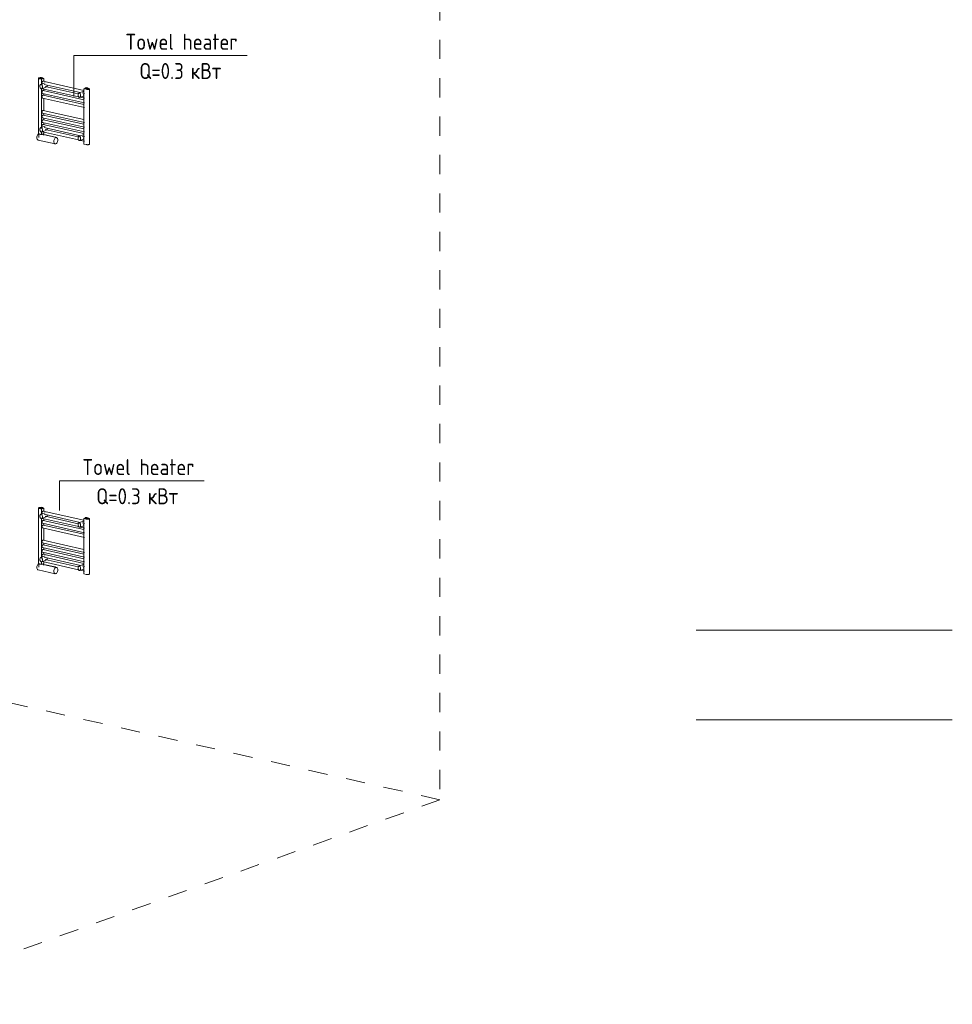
# Model space of a CAD drawing. Header units: millimetres. Extents: x 37142 to 69399, y 2700 to 29257.
# Tile 21 of 85: x 43188 to 50466, y 2700 to 10386. Entities that reach past the tile are written whole.
import ezdxf

# ---------------------------------------------------------------- set-up
doc = ezdxf.new("R2010")
doc.units = ezdxf.units.MM
doc.linetypes.add('ADSK_Скрыто', pattern=[300, 150, -150])
for name, color, linetype, lineweight in [('A-DETL-____-OTLN', 90, 'Continuous', 9), ('G-____-____-SYMB', 111, 'ADSK_Скрыто', 20), ('M-EQPM-___-IDEN', 50, 'Continuous', 20), ('M-EQPM-____-OTLN', 50, 'Continuous', 20)]:
    doc.layers.add(name, color=color, linetype=linetype, lineweight=lineweight)
doc.styles.add('GOST Common', font='GOST_Common.ttf', dxfattribs={"width": 0.9, "height": 125})

# ---------------------------------------------------------------- blocks, each defined once
blk = doc.blocks.new('THERMEX_Электрический_полотенцесушитель_Menta - THERMEX_MENTA-1657907-3D Отопление Left')
at = {"layer": 'M-EQPM-____-OTLN'}
for p, q in [((43333.5, 6573.3), (43333.5, 6141.9)), ((43339.2, 6569.9), (43358.8, 6565.5)), ((43346.9, 6578.4), (43345.2, 6575.1)), ((43345.2, 6575.1), (43354.6, 6572.9)), ((43345.2, 6570.3), (43345.2, 6575.1)), ((43354.6, 6568.1), (43345.2, 6570.3)), ((43358.1, 6579.7), (43346.9, 6578.4)), ((43386.4, 6537.6), (43352.5, 6525.4)), ((43354.6, 6572.9), (43365.7, 6574.2)), ((43354.6, 6572.9), (43354.6, 6568.1)), ((43365.7, 6569.4), (43354.6, 6568.1)), ((43367.5, 6577.6), (43358.1, 6579.7)), ((43358.8, 6565.5), (43377.4, 6572.2)), ((43358.8, 6528), (43358.8, 6565.5)), ((43365.7, 6574.2), (43367.5, 6577.6)), ((43365.7, 6569.4), (43365.7, 6574.2)), ((43367.5, 6572.8), (43365.7, 6569.4)), ((43367.5, 6572.8), (43367.5, 6577.6)), ((43377.4, 6572.2), (43367.5, 6574.4)), ((43687.8, 6478.3), (43370.5, 6549.9)), ((43377.4, 6548.3), (43377.4, 6572.2)), ((43358.8, 6190.5), (43358.8, 6491.2)), ((43359.1, 6491.2), (43395.8, 6504.4)), ((43365.7, 6492), (43647.7, 6428.4)), ((43687.8, 6405.5), (43370.5, 6477)), ((43377.4, 6475.4), (43377.4, 6489.5)), ((43378.5, 6525.5), (43660.3, 6462)), ((43644.7, 6451.6), (43386.6, 6509.8)), ((43684.1, 6470.4), (43650.2, 6458.3)), ((43676.3, 6458.4), (43694.7, 6454.2)), ((43697.8, 6494.9), (43687.8, 6491.3)), ((43687.8, 6491.3), (43707.4, 6486.9)), ((43687.8, 6059.9), (43687.8, 6491.3)), ((43699.5, 6498.9), (43697.8, 6495.6)), ((43697.8, 6495.6), (43707.2, 6493.4)), ((43697.8, 6495.6), (43697.8, 6490.8)), ((43707.2, 6488.7), (43697.8, 6490.8)), ((43710.7, 6500.2), (43699.5, 6498.9)), ((43707.2, 6493.4), (43718.3, 6494.7)), ((43707.2, 6488.7), (43707.2, 6493.4)), ((43718.3, 6489.9), (43707.2, 6488.7)), ((43720.1, 6498.1), (43710.7, 6500.2)), ((43718.3, 6494.7), (43720.1, 6498.1)), ((43718.3, 6489.9), (43718.3, 6494.7)), ((43720.1, 6493.3), (43718.3, 6489.9)), ((43720.1, 6493.3), (43720.1, 6498.1)), ((43726.1, 6493.6), (43720.1, 6495)), ((43731.8, 6058.8), (43731.8, 6490.3)), ((43365.7, 6455.6), (43694.7, 6381.4)), ((43365.7, 6419.1), (43694.7, 6344.9)), ((43687.8, 6369), (43370.5, 6440.6)), ((43377.4, 6439), (43377.4, 6453.1)), ((43377.4, 6321), (43377.4, 6416.7)), ((43656.9, 6424.1), (43687.8, 6435.2)), ((43660.6, 6425.5), (43694.7, 6417.8)), ((43687.8, 6441.9), (43684.3, 6442.7)), ((43687.8, 6251.1), (43370.5, 6322.7)), ((43365.7, 6301.2), (43694.7, 6227)), ((43365.7, 6264.8), (43694.7, 6190.6)), ((43365.7, 6228.3), (43694.7, 6154.1)), ((43687.8, 6214.7), (43370.5, 6286.2)), ((43687.8, 6178.2), (43370.5, 6249.8)), ((43377.4, 6284.6), (43377.4, 6298.7)), ((43377.4, 6248.2), (43377.4, 6262.3)), ((43386.1, 6200), (43352.5, 6187.9)), ((43358.8, 6134.1), (43358.8, 6153.8)), ((43359.1, 6153.8), (43395, 6166.6)), ((43366.3, 6155.4), (43364.7, 6155.8)), ((43365.7, 6155.5), (43647, 6092)), ((43687.8, 6141.8), (43370.5, 6213.4)), ((43377.4, 6211.7), (43377.4, 6225.9)), ((43377.4, 6140.8), (43377.4, 6153)), ((43378.1, 6189.1), (43662, 6125.1)), ((43645, 6115), (43386.5, 6173.3)), ((43331.2, 6091.4), (43464.4, 6061.3)), ((43338.3, 6140.1), (43338.3, 6111.3)), ((43358.8, 6134.1), (43339.4, 6138.5)), ((43377.4, 6140.8), (43358.8, 6134.1)), ((43475.4, 6110.1), (43358.8, 6136.4)), ((43374.3, 6128.8), (43374.3, 6140.1)), ((43389, 6130.9), (43465, 6113.8)), ((43683.8, 6132.9), (43650.2, 6120.8)), ((43656.9, 6086.6), (43687.8, 6097.8)), ((43662.2, 6088.6), (43694.7, 6081.3)), ((43675.9, 6122), (43694.7, 6117.7)), ((43687.8, 6105.4), (43684.2, 6106.2)), ((43707.4, 6055.5), (43687.8, 6059.9))]:
    blk.add_line(p, q, dxfattribs=at)
for points in [[(43346.4, 6577.5, 0), (43343, 6577.2, 0), (43339.6, 6576.7, 0), (43336.7, 6575.9, 0), (43334.7, 6575, 0), (43333.7, 6573.9, 0), (43333.6, 6572.8, 0), (43334.5, 6571.7, 0), (43336.5, 6570.7, 0), (43339.2, 6569.9, 0)], [(43361.2, 6536.7, 0), (43361.5, 6539.5, 0), (43362.2, 6542.3, 0), (43363.3, 6544.9, 0), (43364.7, 6547.1, 0), (43366.3, 6548.7, 0), (43368.1, 6549.7, 0), (43369.9, 6550, 0), (43370.5, 6549.9, 0)], [(43363.9, 6529.3, 0), (43363.3, 6530, 0), (43362.2, 6531.8, 0), (43361.5, 6534.1, 0), (43361.2, 6536.7, 0)], [(43355.8, 6525.6, 0), (43353.7, 6525.7, 0), (43351.7, 6525, 0), (43349.8, 6523.6, 0), (43348.2, 6521.6, 0), (43347, 6518.9, 0), (43346.1, 6515.8, 0), (43345.7, 6512.4, 0), (43345.7, 6508.8, 0), (43346.1, 6505.2, 0), (43347, 6501.7, 0), (43348.2, 6498.5, 0), (43349.8, 6495.7, 0), (43351.7, 6493.5, 0), (43353.7, 6491.9, 0), (43355.8, 6491, 0)], [(43355.8, 6491, 0), (43357.9, 6490.9, 0), (43359.9, 6491.6, 0), (43361.8, 6493, 0), (43363.4, 6495, 0), (43364.6, 6497.7, 0), (43365.5, 6500.8, 0), (43365.9, 6504.2, 0), (43365.9, 6507.8, 0), (43365.5, 6511.5, 0), (43364.6, 6515, 0), (43363.4, 6518.2, 0), (43361.8, 6520.9, 0), (43359.9, 6523.2, 0), (43357.9, 6524.7, 0), (43355.8, 6525.6, 0)], [(43361.2, 6463.8, 0), (43361.5, 6466.6, 0), (43362.2, 6469.4, 0), (43363.3, 6472, 0), (43364.7, 6474.2, 0), (43366.3, 6475.8, 0), (43368.1, 6476.8, 0), (43369.9, 6477.1, 0), (43370.5, 6477, 0)], [(43366.3, 6455.5, 0), (43364.7, 6455.9, 0), (43363.3, 6457.1, 0), (43362.2, 6458.9, 0), (43361.5, 6461.2, 0), (43361.2, 6463.8, 0)], [(43366.3, 6491.9, 0), (43364.7, 6492.4, 0), (43363.8, 6492.9, 0)], [(43403.2, 6520.2, 0), (43403.2, 6517.6, 0), (43402.8, 6514.2, 0), (43401.9, 6511.1, 0), (43400.6, 6508.4, 0), (43399.5, 6506.8, 0)], [(43653.5, 6458.5, 0), (43651.4, 6458.6, 0), (43649.4, 6457.9, 0), (43647.6, 6456.5, 0), (43646, 6454.5, 0), (43644.7, 6451.8, 0), (43643.9, 6448.7, 0), (43643.4, 6445.3, 0), (43643.4, 6441.7, 0), (43643.9, 6438, 0), (43644.7, 6434.5, 0), (43646, 6431.3, 0), (43647.6, 6428.6, 0), (43649.4, 6426.3, 0), (43651.4, 6424.8, 0), (43653.5, 6423.9, 0)], [(43653.5, 6423.9, 0), (43655.7, 6423.8, 0), (43657.7, 6424.5, 0), (43659.5, 6425.9, 0), (43661.1, 6427.9, 0), (43662.4, 6430.6, 0), (43663.2, 6433.7, 0), (43663.7, 6437.1, 0), (43663.7, 6440.7, 0), (43663.2, 6444.3, 0), (43662.4, 6447.8, 0), (43661.1, 6451, 0), (43659.5, 6453.8, 0), (43657.7, 6456, 0), (43655.7, 6457.6, 0), (43653.5, 6458.5, 0)], [(43707.4, 6486.9, 0), (43710.8, 6486.3, 0), (43714.6, 6486, 0), (43718.5, 6486, 0), (43722.3, 6486.3, 0), (43725.7, 6486.8, 0), (43728.5, 6487.6, 0), (43730.5, 6488.6, 0), (43731.6, 6489.6, 0), (43731.7, 6490.7, 0), (43730.7, 6491.8, 0), (43728.8, 6492.8, 0), (43726.1, 6493.6, 0)], [(43361.2, 6427.4, 0), (43361.5, 6430.2, 0), (43362.2, 6433, 0), (43363.3, 6435.6, 0), (43364.7, 6437.8, 0), (43366.3, 6439.4, 0), (43368.1, 6440.4, 0), (43369.9, 6440.7, 0), (43370.5, 6440.6, 0)], [(43366.3, 6419, 0), (43364.7, 6419.5, 0), (43363.3, 6420.7, 0), (43362.2, 6422.5, 0), (43361.5, 6424.8, 0), (43361.2, 6427.4, 0)], [(43361.2, 6309.5, 0), (43361.5, 6312.3, 0), (43362.2, 6315.1, 0), (43363.3, 6317.7, 0), (43364.7, 6319.8, 0), (43366.3, 6321.5, 0), (43368.1, 6322.5, 0), (43369.9, 6322.7, 0), (43370.5, 6322.7, 0)], [(43366.3, 6301.1, 0), (43364.7, 6301.6, 0), (43363.3, 6302.7, 0), (43362.2, 6304.5, 0), (43361.5, 6306.8, 0), (43361.2, 6309.5, 0)], [(43361.2, 6273, 0), (43361.5, 6275.9, 0), (43362.2, 6278.6, 0), (43363.3, 6281.2, 0), (43364.7, 6283.4, 0), (43366.3, 6285, 0), (43368.1, 6286, 0), (43369.9, 6286.3, 0), (43370.5, 6286.2, 0)], [(43366.3, 6264.7, 0), (43364.7, 6265.1, 0), (43363.3, 6266.3, 0), (43362.2, 6268.1, 0), (43361.5, 6270.4, 0), (43361.2, 6273, 0)], [(43361.2, 6236.6, 0), (43361.5, 6239.4, 0), (43362.2, 6242.2, 0), (43363.3, 6244.8, 0), (43364.7, 6247, 0), (43366.3, 6248.6, 0), (43368.1, 6249.6, 0), (43369.9, 6249.9, 0), (43370.5, 6249.8, 0)], [(43366.3, 6228.2, 0), (43364.7, 6228.7, 0), (43363.3, 6229.9, 0), (43362.2, 6231.7, 0), (43361.5, 6234, 0), (43361.2, 6236.6, 0)], [(43355.8, 6188.1, 0), (43353.7, 6188.2, 0), (43351.7, 6187.6, 0), (43349.8, 6186.2, 0), (43348.2, 6184.1, 0), (43347, 6181.5, 0), (43346.1, 6178.4, 0), (43345.7, 6174.9, 0), (43345.7, 6171.3, 0), (43346.1, 6167.7, 0), (43347, 6164.2, 0), (43348.2, 6161, 0), (43349.8, 6158.2, 0), (43351.7, 6156, 0), (43353.7, 6154.4, 0), (43355.8, 6153.6, 0)], [(43355.8, 6153.6, 0), (43357.9, 6153.5, 0), (43359.9, 6154.1, 0), (43361.8, 6155.5, 0), (43363.4, 6157.6, 0), (43364.6, 6160.2, 0), (43365.5, 6163.3, 0), (43365.9, 6166.8, 0), (43365.9, 6170.4, 0), (43365.5, 6174, 0), (43364.6, 6177.5, 0), (43363.4, 6180.7, 0), (43361.8, 6183.5, 0), (43359.9, 6185.7, 0), (43357.9, 6187.3, 0), (43355.8, 6188.1, 0)], [(43361.2, 6200.2, 0), (43361.5, 6203, 0), (43362.2, 6205.8, 0), (43363.3, 6208.4, 0), (43364.7, 6210.5, 0), (43366.3, 6212.2, 0), (43368.1, 6213.2, 0), (43369.9, 6213.5, 0), (43370.5, 6213.4, 0)], [(43364.7, 6192.3, 0), (43363.3, 6193.4, 0), (43362.2, 6195.2, 0), (43361.5, 6197.5, 0), (43361.2, 6200.2, 0)], [(43403.2, 6183.7, 0), (43403.2, 6180.1, 0), (43402.8, 6176.7, 0), (43401.9, 6173.6, 0), (43400.6, 6171, 0), (43400.1, 6170.1, 0)], [(43321.2, 6110.2, 0), (43321.7, 6116.6, 0), (43323.3, 6122.9, 0), (43325.8, 6128.8, 0), (43329, 6133.7, 0), (43332.7, 6137.5, 0), (43336.2, 6139.5, 0)], [(43332.7, 6091.1, 0), (43329, 6092.2, 0), (43325.8, 6094.9, 0), (43323.3, 6098.9, 0), (43321.7, 6104.2, 0), (43321.2, 6110.2, 0)], [(43339.2, 6138.5, 0), (43336.5, 6139.3, 0), (43334.5, 6140.3, 0), (43333.6, 6141.4, 0), (43333.5, 6141.9, 0)], [(43339.6, 6138.2, 0), (43341.9, 6137, 0), (43345.1, 6136.1, 0), (43349.2, 6135.4, 0), (43353.7, 6135, 0), (43354.7, 6135, 0)], [(43362, 6135.2, 0), (43363, 6135.3, 0), (43367.1, 6136, 0), (43370.4, 6136.9, 0)], [(43370.4, 6136.9, 0), (43372.8, 6138.1, 0), (43374.1, 6139.3, 0)], [(43384.9, 6130.6, 0), (43386.8, 6131.1, 0), (43389, 6130.9, 0)], [(43485.5, 6091.3, 0), (43484.9, 6097.3, 0), (43483.4, 6102.5, 0), (43480.9, 6106.6, 0), (43477.7, 6109.3, 0), (43474, 6110.3, 0), (43469.9, 6109.7, 0), (43465.9, 6107.4, 0), (43462.2, 6103.7, 0), (43459, 6098.7, 0), (43456.5, 6092.9, 0), (43454.9, 6086.5, 0), (43454.4, 6080.1, 0)], [(43454.4, 6080.1, 0), (43454.9, 6074.1, 0), (43456.5, 6068.9, 0), (43459, 6064.8, 0), (43462.2, 6062.2, 0), (43465.9, 6061.1, 0), (43469.9, 6061.7, 0), (43474, 6064, 0), (43477.7, 6067.7, 0), (43480.9, 6072.7, 0), (43483.4, 6078.5, 0), (43484.9, 6084.9, 0), (43485.5, 6091.3, 0)], [(43465, 6113.8, 0), (43467.3, 6113, 0), (43469.5, 6111.6, 0)], [(43653.5, 6121, 0), (43651.4, 6121.1, 0), (43649.4, 6120.5, 0), (43647.6, 6119.1, 0), (43646, 6117, 0), (43644.7, 6114.4, 0), (43643.9, 6111.3, 0), (43643.4, 6107.8, 0), (43643.4, 6104.2, 0), (43643.9, 6100.6, 0), (43644.7, 6097.1, 0), (43646, 6093.9, 0), (43647.6, 6091.1, 0), (43649.4, 6088.9, 0), (43651.4, 6087.3, 0), (43653.5, 6086.5, 0)], [(43653.5, 6086.5, 0), (43655.7, 6086.4, 0), (43657.7, 6087, 0), (43659.5, 6088.4, 0), (43661.1, 6090.5, 0), (43662.4, 6093.1, 0), (43663.2, 6096.2, 0), (43663.7, 6099.6, 0), (43663.7, 6103.3, 0), (43663.2, 6106.9, 0), (43662.4, 6110.4, 0), (43661.1, 6113.6, 0), (43659.5, 6116.4, 0), (43657.7, 6118.6, 0), (43655.7, 6120.2, 0), (43653.5, 6121, 0)], [(43731.7, 6059.3, 0), (43731.6, 6058.2, 0), (43730.5, 6057.1, 0), (43728.5, 6056.2, 0), (43725.7, 6055.4, 0), (43722.3, 6054.9, 0), (43718.5, 6054.6, 0), (43714.6, 6054.6, 0), (43710.8, 6054.9, 0), (43707.4, 6055.5, 0)]]:
    blk.add_polyline3d(points, dxfattribs=at)
blk = doc.blocks.new('THERMEX_Электрический_полотенцесушитель_Menta - THERMEX_MENTA-V27-3D Отопление Left')
at = {"layer": 'M-EQPM-____-OTLN'}
for p, q in [((43333.5, 9928.9), (43333.5, 9497.4)), ((43339.2, 9925.5), (43358.8, 9921.1)), ((43346.9, 9934), (43345.2, 9930.6)), ((43345.2, 9930.6), (43354.6, 9928.5)), ((43345.2, 9925.8), (43345.2, 9930.6)), ((43354.6, 9923.7), (43345.2, 9925.8)), ((43358.1, 9935.3), (43346.9, 9934)), ((43354.6, 9928.5), (43365.7, 9929.8)), ((43354.6, 9928.5), (43354.6, 9923.7)), ((43365.7, 9925), (43354.6, 9923.7)), ((43367.5, 9933.1), (43358.1, 9935.3)), ((43358.8, 9921.1), (43377.4, 9927.8)), ((43358.8, 9883.5), (43358.8, 9921.1)), ((43365.7, 9929.8), (43367.5, 9933.1)), ((43365.7, 9925), (43365.7, 9929.8)), ((43367.5, 9928.4), (43365.7, 9925)), ((43367.5, 9928.4), (43367.5, 9933.1)), ((43377.4, 9927.8), (43367.5, 9930)), ((43377.4, 9903.8), (43377.4, 9927.8)), ((43386.4, 9893.1), (43352.5, 9881)), ((43358.8, 9546.1), (43358.8, 9846.8)), ((43359.1, 9846.8), (43395.8, 9860)), ((43365.7, 9847.6), (43647.7, 9784)), ((43687.8, 9833.9), (43370.5, 9905.5)), ((43377.4, 9831), (43377.4, 9845.1)), ((43378.5, 9881.1), (43660.3, 9817.6)), ((43644.7, 9807.2), (43386.6, 9865.4)), ((43697.8, 9850.5), (43687.8, 9846.9)), ((43687.8, 9846.9), (43707.4, 9842.5)), ((43687.8, 9415.5), (43687.8, 9846.9)), ((43699.5, 9854.5), (43697.8, 9851.1)), ((43697.8, 9851.1), (43707.2, 9849)), ((43697.8, 9851.1), (43697.8, 9846.4)), ((43707.2, 9844.2), (43697.8, 9846.4)), ((43710.7, 9855.8), (43699.5, 9854.5)), ((43707.2, 9849), (43718.3, 9850.3)), ((43707.2, 9844.2), (43707.2, 9849)), ((43718.3, 9845.5), (43707.2, 9844.2)), ((43720.1, 9853.7), (43710.7, 9855.8)), ((43718.3, 9850.3), (43720.1, 9853.7)), ((43718.3, 9845.5), (43718.3, 9850.3)), ((43720.1, 9848.9), (43718.3, 9845.5)), ((43720.1, 9848.9), (43720.1, 9853.7)), ((43726.1, 9849.2), (43720.1, 9850.5)), ((43731.8, 9414.4), (43731.8, 9845.8)), ((43365.7, 9811.1), (43694.7, 9736.9)), ((43365.7, 9774.7), (43694.7, 9700.5)), ((43687.8, 9761), (43370.5, 9832.6)), ((43687.8, 9724.6), (43370.5, 9796.2)), ((43377.4, 9794.5), (43377.4, 9808.7)), ((43377.4, 9676.6), (43377.4, 9772.2)), ((43684.1, 9826), (43650.2, 9813.9)), ((43656.9, 9779.7), (43687.8, 9790.8)), ((43660.6, 9781.1), (43694.7, 9773.4)), ((43676.3, 9814), (43694.7, 9809.8)), ((43687.8, 9797.5), (43684.3, 9798.3)), ((43365.7, 9656.8), (43694.7, 9582.6)), ((43365.7, 9620.3), (43694.7, 9546.2)), ((43687.8, 9606.7), (43370.5, 9678.2)), ((43687.8, 9570.3), (43370.5, 9641.8)), ((43377.4, 9640.2), (43377.4, 9654.3)), ((43377.4, 9603.8), (43377.4, 9617.9)), ((43386.1, 9555.6), (43352.5, 9543.5)), ((43365.7, 9583.9), (43694.7, 9509.7)), ((43687.8, 9533.8), (43370.5, 9605.4)), ((43687.8, 9497.4), (43370.5, 9568.9)), ((43377.4, 9567.3), (43377.4, 9581.4)), ((43378.1, 9544.7), (43662, 9480.7)), ((43338.3, 9495.7), (43338.3, 9466.9)), ((43358.8, 9489.7), (43339.4, 9494)), ((43358.8, 9489.7), (43358.8, 9509.3)), ((43377.4, 9496.4), (43358.8, 9489.7)), ((43475.4, 9465.7), (43358.8, 9492)), ((43359.1, 9509.4), (43395, 9522.2)), ((43366.3, 9511), (43364.7, 9511.4)), ((43365.7, 9511), (43647, 9447.6)), ((43374.3, 9484.1), (43374.3, 9495.7)), ((43377.4, 9496.4), (43377.4, 9508.6)), ((43645, 9470.6), (43386.5, 9528.9)), ((43389, 9486.5), (43465, 9469.4)), ((43683.8, 9488.4), (43650.2, 9476.4)), ((43675.9, 9477.5), (43694.7, 9473.3)), ((43687.8, 9461), (43684.2, 9461.8)), ((43331.2, 9446.9), (43464.4, 9416.9)), ((43656.9, 9442.2), (43687.8, 9453.3)), ((43662.2, 9444.2), (43694.7, 9436.9)), ((43707.4, 9411.1), (43687.8, 9415.5))]:
    blk.add_line(p, q, dxfattribs=at)
for points in [[(43346.4, 9933.1, 0), (43343, 9932.8, 0), (43339.6, 9932.3, 0), (43336.7, 9931.5, 0), (43334.7, 9930.6, 0), (43333.7, 9929.5, 0), (43333.6, 9928.4, 0), (43334.5, 9927.3, 0), (43336.5, 9926.3, 0), (43339.2, 9925.5, 0)], [(43355.8, 9881.2, 0), (43353.7, 9881.3, 0), (43351.7, 9880.6, 0), (43349.8, 9879.2, 0), (43348.2, 9877.2, 0), (43347, 9874.5, 0), (43346.1, 9871.4, 0), (43345.7, 9868, 0), (43345.7, 9864.4, 0), (43346.1, 9860.7, 0), (43347, 9857.2, 0), (43348.2, 9854, 0), (43349.8, 9851.3, 0), (43351.7, 9849, 0), (43353.7, 9847.5, 0), (43355.8, 9846.6, 0)], [(43355.8, 9846.6, 0), (43357.9, 9846.5, 0), (43359.9, 9847.2, 0), (43361.8, 9848.6, 0), (43363.4, 9850.6, 0), (43364.6, 9853.3, 0), (43365.5, 9856.4, 0), (43365.9, 9859.8, 0), (43365.9, 9863.4, 0), (43365.5, 9867, 0), (43364.6, 9870.5, 0), (43363.4, 9873.7, 0), (43361.8, 9876.5, 0), (43359.9, 9878.7, 0), (43357.9, 9880.3, 0), (43355.8, 9881.2, 0)], [(43361.2, 9892.3, 0), (43361.5, 9895.1, 0), (43362.2, 9897.9, 0), (43363.3, 9900.5, 0), (43364.7, 9902.6, 0), (43366.3, 9904.3, 0), (43368.1, 9905.3, 0), (43369.9, 9905.5, 0), (43370.5, 9905.5, 0)], [(43363.9, 9884.9, 0), (43363.3, 9885.5, 0), (43362.2, 9887.3, 0), (43361.5, 9889.6, 0), (43361.2, 9892.3, 0)], [(43366.3, 9847.5, 0), (43364.7, 9847.9, 0), (43363.8, 9848.5, 0)], [(43403.2, 9875.8, 0), (43403.2, 9873.2, 0), (43402.8, 9869.7, 0), (43401.9, 9866.6, 0), (43400.6, 9864, 0), (43399.5, 9862.4, 0)], [(43707.4, 9842.5, 0), (43710.8, 9841.9, 0), (43714.6, 9841.6, 0), (43718.5, 9841.6, 0), (43722.3, 9841.9, 0), (43725.7, 9842.4, 0), (43728.5, 9843.2, 0), (43730.5, 9844.1, 0), (43731.6, 9845.2, 0), (43731.7, 9846.3, 0), (43730.7, 9847.4, 0), (43728.8, 9848.4, 0), (43726.1, 9849.2, 0)], [(43361.2, 9819.4, 0), (43361.5, 9822.2, 0), (43362.2, 9825, 0), (43363.3, 9827.6, 0), (43364.7, 9829.8, 0), (43366.3, 9831.4, 0), (43368.1, 9832.4, 0), (43369.9, 9832.7, 0), (43370.5, 9832.6, 0)], [(43366.3, 9811, 0), (43364.7, 9811.5, 0), (43363.3, 9812.7, 0), (43362.2, 9814.5, 0), (43361.5, 9816.8, 0), (43361.2, 9819.4, 0)], [(43361.2, 9783, 0), (43361.5, 9785.8, 0), (43362.2, 9788.6, 0), (43363.3, 9791.2, 0), (43364.7, 9793.3, 0), (43366.3, 9795, 0), (43368.1, 9796, 0), (43369.9, 9796.3, 0), (43370.5, 9796.2, 0)], [(43366.3, 9774.6, 0), (43364.7, 9775.1, 0), (43363.3, 9776.2, 0), (43362.2, 9778, 0), (43361.5, 9780.3, 0), (43361.2, 9783, 0)], [(43653.5, 9814, 0), (43651.4, 9814.1, 0), (43649.4, 9813.5, 0), (43647.6, 9812.1, 0), (43646, 9810, 0), (43644.7, 9807.4, 0), (43643.9, 9804.3, 0), (43643.4, 9800.9, 0), (43643.4, 9797.2, 0), (43643.9, 9793.6, 0), (43644.7, 9790.1, 0), (43646, 9786.9, 0), (43647.6, 9784.1, 0), (43649.4, 9781.9, 0), (43651.4, 9780.3, 0), (43653.5, 9779.5, 0)], [(43653.5, 9779.5, 0), (43655.7, 9779.4, 0), (43657.7, 9780, 0), (43659.5, 9781.4, 0), (43661.1, 9783.5, 0), (43662.4, 9786.1, 0), (43663.2, 9789.2, 0), (43663.7, 9792.7, 0), (43663.7, 9796.3, 0), (43663.2, 9799.9, 0), (43662.4, 9803.4, 0), (43661.1, 9806.6, 0), (43659.5, 9809.4, 0), (43657.7, 9811.6, 0), (43655.7, 9813.2, 0), (43653.5, 9814, 0)], [(43361.2, 9665.1, 0), (43361.5, 9667.9, 0), (43362.2, 9670.7, 0), (43363.3, 9673.2, 0), (43364.7, 9675.4, 0), (43366.3, 9677.1, 0), (43368.1, 9678.1, 0), (43369.9, 9678.3, 0), (43370.5, 9678.2, 0)], [(43366.3, 9656.7, 0), (43364.7, 9657.1, 0), (43363.3, 9658.3, 0), (43362.2, 9660.1, 0), (43361.5, 9662.4, 0), (43361.2, 9665.1, 0)], [(43361.2, 9628.6, 0), (43361.5, 9631.4, 0), (43362.2, 9634.2, 0), (43363.3, 9636.8, 0), (43364.7, 9639, 0), (43366.3, 9640.6, 0), (43368.1, 9641.6, 0), (43369.9, 9641.9, 0), (43370.5, 9641.8, 0)], [(43366.3, 9620.3, 0), (43364.7, 9620.7, 0), (43363.3, 9621.9, 0), (43362.2, 9623.7, 0), (43361.5, 9626, 0), (43361.2, 9628.6, 0)], [(43355.8, 9543.7, 0), (43353.7, 9543.8, 0), (43351.7, 9543.2, 0), (43349.8, 9541.8, 0), (43348.2, 9539.7, 0), (43347, 9537.1, 0), (43346.1, 9534, 0), (43345.7, 9530.5, 0), (43345.7, 9526.9, 0), (43346.1, 9523.3, 0), (43347, 9519.8, 0), (43348.2, 9516.6, 0), (43349.8, 9513.8, 0), (43351.7, 9511.6, 0), (43353.7, 9510, 0), (43355.8, 9509.2, 0)], [(43355.8, 9509.2, 0), (43357.9, 9509.1, 0), (43359.9, 9509.7, 0), (43361.8, 9511.1, 0), (43363.4, 9513.2, 0), (43364.6, 9515.8, 0), (43365.5, 9518.9, 0), (43365.9, 9522.3, 0), (43365.9, 9526, 0), (43365.5, 9529.6, 0), (43364.6, 9533.1, 0), (43363.4, 9536.3, 0), (43361.8, 9539.1, 0), (43359.9, 9541.3, 0), (43357.9, 9542.9, 0), (43355.8, 9543.7, 0)], [(43361.2, 9592.2, 0), (43361.5, 9595, 0), (43362.2, 9597.8, 0), (43363.3, 9600.4, 0), (43364.7, 9602.5, 0), (43366.3, 9604.2, 0), (43368.1, 9605.2, 0), (43369.9, 9605.5, 0), (43370.5, 9605.4, 0)], [(43366.3, 9583.8, 0), (43364.7, 9584.3, 0), (43363.3, 9585.5, 0), (43362.2, 9587.2, 0), (43361.5, 9589.5, 0), (43361.2, 9592.2, 0)], [(43361.2, 9555.8, 0), (43361.5, 9558.6, 0), (43362.2, 9561.4, 0), (43363.3, 9563.9, 0), (43364.7, 9566.1, 0), (43366.3, 9567.8, 0), (43368.1, 9568.8, 0), (43369.9, 9569, 0), (43370.5, 9568.9, 0)], [(43364.7, 9547.9, 0), (43363.3, 9549, 0), (43362.2, 9550.8, 0), (43361.5, 9553.1, 0), (43361.2, 9555.8, 0)], [(43403.2, 9539.3, 0), (43403.2, 9535.7, 0), (43402.8, 9532.3, 0), (43401.9, 9529.2, 0), (43400.6, 9526.5, 0), (43400.1, 9525.7, 0)], [(43321.2, 9465.8, 0), (43321.7, 9472.1, 0), (43323.3, 9478.5, 0), (43325.8, 9484.3, 0), (43329, 9489.3, 0), (43332.7, 9493, 0), (43336.2, 9495.1, 0)], [(43332.7, 9446.7, 0), (43329, 9447.8, 0), (43325.8, 9450.4, 0), (43323.3, 9454.5, 0), (43321.7, 9459.7, 0), (43321.2, 9465.8, 0)], [(43339.2, 9494.1, 0), (43336.5, 9494.9, 0), (43334.5, 9495.9, 0), (43333.6, 9496.9, 0), (43333.5, 9497.4, 0)], [(43339.6, 9493.8, 0), (43341.9, 9492.6, 0), (43345.1, 9491.7, 0), (43349.2, 9491, 0), (43353.7, 9490.6, 0), (43354.7, 9490.6, 0)], [(43362, 9490.8, 0), (43363, 9490.9, 0), (43367.1, 9491.6, 0), (43370.4, 9492.5, 0)], [(43370.4, 9492.5, 0), (43372.8, 9493.6, 0), (43374.1, 9494.9, 0)], [(43384.9, 9486.2, 0), (43386.8, 9486.7, 0), (43389, 9486.5, 0)], [(43485.5, 9446.9, 0), (43484.9, 9452.9, 0), (43483.4, 9458.1, 0), (43480.9, 9462.2, 0), (43477.7, 9464.8, 0), (43474, 9465.9, 0), (43469.9, 9465.3, 0), (43465.9, 9463, 0), (43462.2, 9459.3, 0), (43459, 9454.3, 0), (43456.5, 9448.5, 0), (43454.9, 9442.1, 0), (43454.4, 9435.7, 0)], [(43465, 9469.4, 0), (43467.3, 9468.6, 0), (43469.5, 9467.1, 0)], [(43653.5, 9476.6, 0), (43651.4, 9476.7, 0), (43649.4, 9476, 0), (43647.6, 9474.6, 0), (43646, 9472.6, 0), (43644.7, 9469.9, 0), (43643.9, 9466.8, 0), (43643.4, 9463.4, 0), (43643.4, 9459.8, 0), (43643.9, 9456.2, 0), (43644.7, 9452.7, 0), (43646, 9449.5, 0), (43647.6, 9446.7, 0), (43649.4, 9444.5, 0), (43651.4, 9442.9, 0), (43653.5, 9442, 0)], [(43653.5, 9442, 0), (43655.7, 9441.9, 0), (43657.7, 9442.6, 0), (43659.5, 9444, 0), (43661.1, 9446, 0), (43662.4, 9448.7, 0), (43663.2, 9451.8, 0), (43663.7, 9455.2, 0), (43663.7, 9458.8, 0), (43663.2, 9462.5, 0), (43662.4, 9466, 0), (43661.1, 9469.2, 0), (43659.5, 9471.9, 0), (43657.7, 9474.2, 0), (43655.7, 9475.7, 0), (43653.5, 9476.6, 0)], [(43454.4, 9435.7, 0), (43454.9, 9429.7, 0), (43456.5, 9424.5, 0), (43459, 9420.4, 0), (43462.2, 9417.7, 0), (43465.9, 9416.7, 0), (43469.9, 9417.3, 0), (43474, 9419.6, 0), (43477.7, 9423.3, 0), (43480.9, 9428.3, 0), (43483.4, 9434.1, 0), (43484.9, 9440.5, 0), (43485.5, 9446.9, 0)], [(43731.7, 9414.9, 0), (43731.6, 9413.8, 0), (43730.5, 9412.7, 0), (43728.5, 9411.8, 0), (43725.7, 9411, 0), (43722.3, 9410.4, 0), (43718.5, 9410.2, 0), (43714.6, 9410.2, 0), (43710.8, 9410.5, 0), (43707.4, 9411.1, 0)]]:
    blk.add_polyline3d(points, dxfattribs=at)
blk = doc.blocks.new('ADSK_M_Оборудование_Отопительный прибор - ADSK_Марка _ ADSK_Тепловая мощность_20-1650517-3D Отопление Left')
at = {"layer": 'M-EQPM-___-IDEN'}
blk.add_line((44361.7, 16391), (45361.7, 16391), dxfattribs=at)

msp = doc.modelspace()

# ---------------------------------------------------------------- linework, layer by layer
at = {"layer": 'A-DETL-____-OTLN', "color": 1}
msp.add_line((48466.1, 5621.3), (50466.1, 5621.3), dxfattribs=at)
at = {"layer": 'A-DETL-____-OTLN', "color": 170}
msp.add_line((48466.1, 4921.3), (50466.1, 4921.3), dxfattribs=at)
at = {"layer": 'G-____-____-SYMB'}
for p, q in [((46467.3, 16829.9), (46467.3, 4296.9)), ((46467.3, 4296.9), (41597.4, 5394.8)), ((46467.3, 4296.9), (42011.9, 2699.6))]:
    msp.add_line(p, q, dxfattribs=at)
at = {"layer": 'M-EQPM-___-IDEN'}
for p, q in [((43610.2, 10106.1), (43963.2, 10106.1)), ((43610.2, 9787.3), (43610.2, 10106.1)), ((43499.7, 6786.5), (43627, 6786.5)), ((43499.7, 6554.5), (43499.7, 6786.5))]:
    msp.add_line(p, q, dxfattribs=at)

# ---------------------------------------------------------------- block references
for p in [(-398.5, -6284.9), (-734.7, -9604.5)]:
    msp.add_blockref('ADSK_M_Оборудование_Отопительный прибор - ADSK_Марка _ ADSK_Тепловая мощность_20-1650517-3D Отопление Left', p, dxfattribs=at)
at = {"layer": 'M-EQPM-____-OTLN'}
for name in ['THERMEX_Электрический_полотенцесушитель_Menta - THERMEX_MENTA-V27-3D Отопление Left', 'THERMEX_Электрический_полотенцесушитель_Menta - THERMEX_MENTA-1657907-3D Отопление Left']:
    msp.add_blockref(name, (0, 0), dxfattribs=at)

# ---------------------------------------------------------------- texts
at = {"layer": 'M-EQPM-___-IDEN', "lineweight": 9, "char_height": 125, "attachment_point": 1, "style": 'GOST Common', "bg_fill": 3, "box_fill_scale": 1.25, "bg_fill_color": 256, "bg_fill_true_color": 13158600, "bg_fill_transparency": 0}
for s, insert, width in [('Towel heater', (44012.7, 10275.8), 1082.278), ('Q=0.3 ', (44121.4, 10047.9), 487.025), ('Towel heater', (43676.5, 6956.2), 1082.278), ('Q=0.3 ', (43785.2, 6728.3), 487.025)]:
    msp.add_mtext(s, dxfattribs=dict(at, insert=insert, width=width))

# ---------------------------------------------------------------- next in the draw order: texts
at = {"layer": 'M-EQPM-___-IDEN', "lineweight": 9, "char_height": 125, "width": 331.899, "attachment_point": 1, "style": 'GOST Common', "bg_fill": 3, "box_fill_scale": 1.25, "bg_fill_color": 256, "bg_fill_true_color": 13158600, "bg_fill_transparency": 0}
for insert in [(44523.2, 10047.9), (44187, 6728.3)]:
    msp.add_mtext('кВт', dxfattribs=dict(at, insert=insert))

doc.saveas('drawing.dxf')
